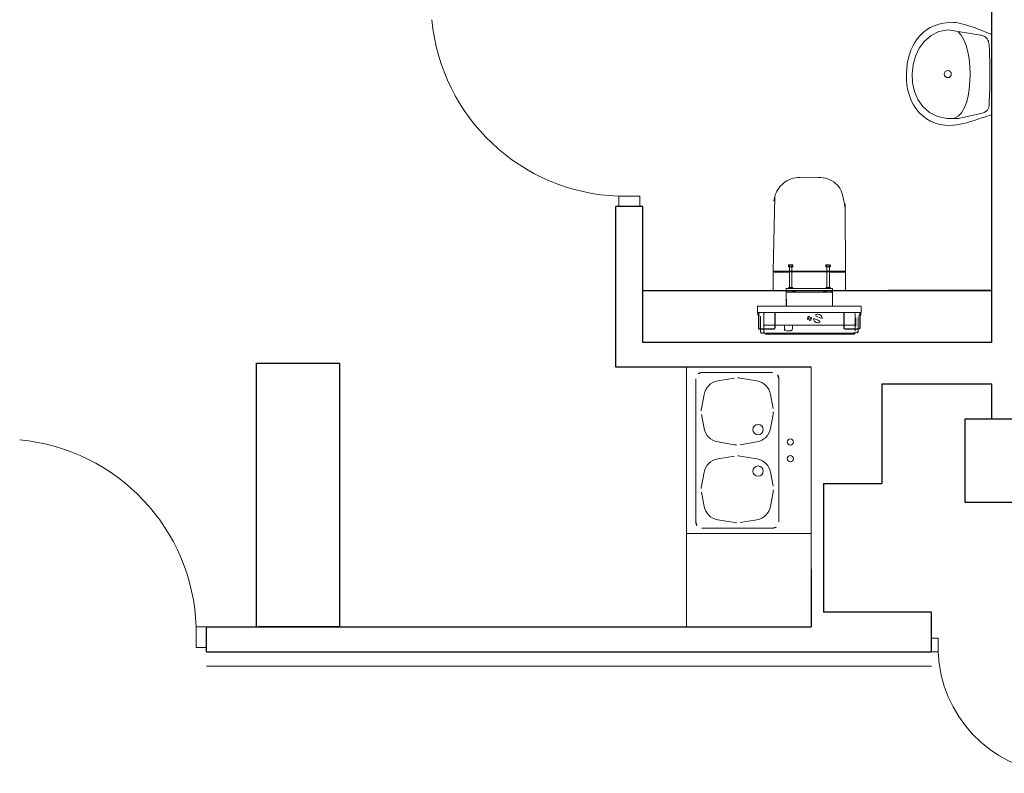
# Model space of a CAD drawing. Header units: millimetres. Extents: x 6612728327 to 6612744462, y 5733542327 to 5733552841.
# Tile 97 of 123: x 6612740153 to 6612740627, y 5733547004 to 5733547367. Entities that reach past the tile are written whole.
import ezdxf

# ---------------------------------------------------------------- set-up
doc = ezdxf.new("R2010")
doc.units = ezdxf.units.MM
doc.header["$MEASUREMENT"] = 0
for name, color, linetype in [('!!!!_SCIANY GRUBE', 7, 'Continuous'), ('A-ARM', 7, 'Continuous'), ('dwa_barierki', 7, 'Continuous'), ('dwa_DRZWI', 7, 'Continuous')]:
    doc.layers.add(name, color=color, linetype=linetype)

msp = doc.modelspace()

# ---------------------------------------------------------------- linework, layer by layer
at = {"layer": '!!!!_SCIANY GRUBE', "color": 7, "lineweight": 30}
for p, q in [((6612740620.516492, 5733547211.844686), (6612740620.516492, 5733547395.844687)), ((6612740439.516491, 5733547199.844686), (6612740439.516491, 5733547277.272304)), ((6612740452.516491, 5733547211.844686), (6612740452.516491, 5733547277.272304)), ((6612740452.516491, 5733547236.844686), (6612740620.516492, 5733547236.844686)), ((6612740620.516492, 5733547236.844686), (6612740570.516491, 5733547236.844686)), ((6612740620.516492, 5733547211.844686), (6612740452.516491, 5733547211.844686)), ((6612740533.516491, 5733547199.844686), (6612740439.516491, 5733547199.844686)), ((6612740567.516491, 5733547191.844686), (6612740567.516491, 5733547143.844686)), ((6612740567.516491, 5733547191.844686), (6612740620.516492, 5733547191.844686)), ((6612740620.516492, 5733547174.844686), (6612740620.516492, 5733547191.844686)), ((6612740641.516492, 5733547174.844686), (6612740607.516492, 5733547174.844686)), ((6612740607.516492, 5733547174.844686), (6612740607.516492, 5733547134.844686)), ((6612740539.516491, 5733547143.844686), (6612740539.516491, 5733547081.844686)), ((6612740539.516491, 5733547143.844686), (6612740567.516491, 5733547143.844686)), ((6612740607.516492, 5733547134.844686), (6612740641.516492, 5733547134.844686)), ((6612740533.516491, 5733547102.844686), (6612740533.516491, 5733547074.844685)), ((6612740591.516492, 5733547081.844686), (6612740539.516491, 5733547081.844686)), ((6612740591.516492, 5733547081.844686), (6612740539.516491, 5733547081.844686)), ((6612740591.516492, 5733547062.844686), (6612740591.516492, 5733547081.844686)), ((6612740242.516491, 5733547062.844686), (6612740242.516491, 5733547074.844685)), ((6612740242.516491, 5733547074.844685), (6612740267.516491, 5733547074.844685)), ((6612740242.516491, 5733547074.844685), (6612740267.516491, 5733547074.844685)), ((6612740267.516491, 5733547074.844685), (6612740398.847442, 5733547074.844685)), ((6612740398.847442, 5733547074.844685), (6612740533.516491, 5733547074.844685)), ((6612740242.516491, 5733547067.344686), (6612740242.516491, 5733547072.344686)), ((6612740242.516491, 5733547062.844686), (6612740398.847442, 5733547062.844686)), ((6612740398.847442, 5733547062.844686), (6612740591.516492, 5733547062.844686))]:
    msp.add_line(p, q, dxfattribs=at)
for points in [[(6612740452.516491, 5733547277.272304), (6612740439.516491, 5733547277.272304)], [(6612740266.516491, 5733547074.844685), (6612740266.516491, 5733547201.844686), (6612740306.516491, 5733547201.844686), (6612740306.516491, 5733547074.844685), (6612740267.516491, 5733547074.844685)]]:
    msp.add_lwpolyline(points, dxfattribs=at)
at = {"layer": 'A-ARM', "color": 7, "lineweight": 18}
for p, q in [((6612740590.901061, 5733547363.420627), (6612740592.87456, 5733547364.339016)), ((6612740592.87456, 5733547364.339016), (6612740595.015163, 5733547365.069396)), ((6612740595.015163, 5733547365.069396), (6612740597.325425, 5733547365.601839)), ((6612740597.325425, 5733547365.601839), (6612740599.807604, 5733547365.92732)), ((6612740599.807604, 5733547365.92732), (6612740600.833235, 5733547365.970638)), ((6612740600.833235, 5733547365.970638), (6612740601.908951, 5733547365.934992)), ((6612740601.908951, 5733547365.934992), (6612740603.031744, 5733547365.825345)), ((6612740603.031744, 5733547365.825345), (6612740604.198458, 5733547365.647112)), ((6612740604.198458, 5733547365.647112), (6612740605.406382, 5733547365.405707)), ((6612740605.406382, 5733547365.405707), (6612740606.652059, 5733547365.106546)), ((6612740606.652059, 5733547365.106546), (6612740607.93263, 5733547364.755044)), ((6612740607.93263, 5733547364.755044), (6612740609.244787, 5733547364.356915)), ((6612740609.244787, 5733547364.356915), (6612740610.585973, 5733547363.916671)), ((6612740610.585973, 5733547363.916671), (6612740611.952427, 5733547363.44063)), ((6612740584.634023, 5733547358.051673), (6612740585.96152, 5733547359.629148)), ((6612740585.96152, 5733547359.629148), (6612740587.446947, 5733547361.056217)), ((6612740587.446947, 5733547361.056217), (6612740589.092859, 5733547362.32295)), ((6612740588.108591, 5733547356.861647), (6612740591.262641, 5733547359.575151)), ((6612740589.092859, 5733547362.32295), (6612740590.901061, 5733547363.420627)), ((6612740591.262641, 5733547359.575151), (6612740595.060737, 5733547361.485631)), ((6612740595.060737, 5733547361.485631), (6612740599.492199, 5733547362.4335)), ((6612740599.492199, 5733547362.4335), (6612740615.118358, 5733547359.844231)), ((6612740605.826469, 5733547359.738946), (6612740604.322243, 5733547361.369667)), ((6612740607.108997, 5733547357.524493), (6612740605.826469, 5733547359.738946)), ((6612740611.952427, 5733547363.44063), (6612740613.341592, 5733547362.933456)), ((6612740613.341592, 5733547362.933456), (6612740614.74986, 5733547362.401313)), ((6612740614.74986, 5733547362.401313), (6612740616.174823, 5733547361.848715)), ((6612740615.118358, 5733547359.844231), (6612740615.168358, 5733547359.844231)), ((6612740615.118358, 5733547359.844231), (6612740615.55785, 5733547359.734133)), ((6612740615.55785, 5733547359.734133), (6612740615.975984, 5733547359.607941)), ((6612740615.975984, 5733547359.607941), (6612740616.372608, 5733547359.463099)), ((6612740616.174823, 5733547361.848715), (6612740617.61287, 5733547361.281828)), ((6612740616.372608, 5733547359.463099), (6612740616.746522, 5733547359.297198)), ((6612740616.746522, 5733547359.297198), (6612740617.097724, 5733547359.107234)), ((6612740617.097724, 5733547359.107234), (6612740617.425012, 5733547358.891098)), ((6612740617.425012, 5733547358.891098), (6612740617.728084, 5733547358.646084)), ((6612740617.61287, 5733547361.281828), (6612740620.516492, 5733547360.125795)), ((6612740620.516492, 5733547360.125795), (6612740620.516492, 5733547321.495526)), ((6612740581.576384, 5733547352.508396), (6612740582.443785, 5733547354.481745)), ((6612740582.443785, 5733547354.481745), (6612740583.462346, 5733547356.332512)), ((6612740583.462346, 5733547356.332512), (6612740584.634023, 5733547358.051673)), ((6612740585.609717, 5733547353.504246), (6612740588.108591, 5733547356.861647)), ((6612740608.167417, 5733547354.823923), (6612740607.108997, 5733547357.524493)), ((6612740609.000073, 5733547351.733946), (6612740608.167417, 5733547354.823923)), ((6612740617.728084, 5733547358.646084), (6612740618.005885, 5733547358.369784)), ((6612740618.005885, 5733547358.369784), (6612740618.258571, 5733547358.059193)), ((6612740618.258571, 5733547358.059193), (6612740618.484784, 5733547357.712502)), ((6612740618.484784, 5733547357.712502), (6612740618.684225, 5733547357.326557)), ((6612740618.684225, 5733547357.326557), (6612740618.85584, 5733547356.899248)), ((6612740618.85584, 5733547356.899248), (6612740618.99963, 5733547356.42757)), ((6612740618.99963, 5733547356.42757), (6612740619.114241, 5733547355.909414)), ((6612740619.114241, 5733547355.909414), (6612740619.199522, 5733547355.341927)), ((6612740619.199522, 5733547355.341927), (6612740619.25442, 5733547354.723)), ((6612740619.25442, 5733547354.723), (6612740619.347974, 5733547353.060543)), ((6612740580.284833, 5733547348.232003), (6612740580.857285, 5733547350.422091)), ((6612740580.857285, 5733547350.422091), (6612740581.576384, 5733547352.508396)), ((6612740582.620363, 5733547345.496989), (6612740583.776698, 5733547349.662982)), ((6612740583.776698, 5733547349.662982), (6612740585.609717, 5733547353.504246)), ((6612740609.604111, 5733547348.352179), (6612740609.000073, 5733547351.733946)), ((6612740619.347974, 5733547353.060543), (6612740619.425885, 5733547351.361236)), ((6612740619.425885, 5733547351.361236), (6612740619.489057, 5733547349.629893)), ((6612740619.489057, 5733547349.629893), (6612740619.537487, 5733547347.872229)), ((6612740579.569192, 5733547343.57884), (6612740579.856171, 5733547345.947912)), ((6612740579.856171, 5733547345.947912), (6612740580.284833, 5733547348.232003)), ((6612740582.151392, 5733547341.165999), (6612740582.620363, 5733547345.496989)), ((6612740609.977723, 5733547344.775634), (6612740609.604111, 5733547348.352179)), ((6612740610.118204, 5733547341.101925), (6612740609.977723, 5733547344.775634)), ((6612740619.537487, 5733547347.872229), (6612740619.572683, 5733547346.093205)), ((6612740619.572683, 5733547346.093205), (6612740619.594792, 5733547344.29824)), ((6612740579.421342, 5733547341.134714), (6612740579.569192, 5733547343.57884)), ((6612740579.44646, 5733547338.351118), (6612740579.421342, 5733547341.134714)), ((6612740582.381064, 5733547336.828993), (6612740582.151392, 5733547341.165999)), ((6612740596.97648, 5733547341.102076), (6612740597.02648, 5733547341.102076)), ((6612740598.019708, 5733547341.153365), (6612740598.069708, 5733547341.153365)), ((6612740610.024199, 5733547337.427615), (6612740610.118204, 5733547341.101925)), ((6612740619.602915, 5733547340.681987), (6612740619.590431, 5733547338.870777)), ((6612740619.594792, 5733547344.29824), (6612740619.604719, 5733547342.492745)), ((6612740619.604719, 5733547342.492745), (6612740619.602915, 5733547340.681987)), ((6612740579.69704, 5733547335.666943), (6612740579.44646, 5733547338.351118)), ((6612740580.167063, 5733547333.096475), (6612740579.69704, 5733547335.666943)), ((6612740583.319609, 5733547332.646003), (6612740582.381064, 5733547336.828993)), ((6612740609.692701, 5733547333.85092), (6612740610.024199, 5733547337.427615)), ((6612740619.535381, 5733547335.270166), (6612740619.49387, 5733547333.491144)), ((6612740619.56772, 5733547337.065283), (6612740619.535381, 5733547335.270166)), ((6612740619.590431, 5733547338.870777), (6612740619.56772, 5733547337.065283)), ((6612740580.850215, 5733547330.654454), (6612740580.167063, 5733547333.096475)), ((6612740581.74078, 5733547328.35442), (6612740580.850215, 5733547330.654454)), ((6612740584.978004, 5733547328.776313), (6612740583.319609, 5733547332.646003)), ((6612740608.30925, 5733547327.377974), (6612740609.121903, 5733547330.468551)), ((6612740609.121903, 5733547330.468551), (6612740609.692701, 5733547333.85092)), ((6612740619.444385, 5733547331.733028), (6612740619.387079, 5733547330.001535)), ((6612740619.49387, 5733547333.491144), (6612740619.444385, 5733547331.733028)), ((6612740582.832138, 5733547326.21126), (6612740581.74078, 5733547328.35442)), ((6612740584.118424, 5733547324.238963), (6612740582.832138, 5733547326.21126)), ((6612740587.367231, 5733547325.379506), (6612740584.978004, 5733547328.776313)), ((6612740607.252936, 5733547324.676048), (6612740608.30925, 5733547327.377974)), ((6612740619.175006, 5733547325.765), (6612740619.106118, 5733547325.364465)), ((6612740619.223135, 5733547326.189752), (6612740619.175006, 5733547325.765)), ((6612740619.252315, 5733547326.63932), (6612740619.223135, 5733547326.189752)), ((6612740619.323007, 5733547328.301777), (6612740619.252315, 5733547326.63932)), ((6612740619.387079, 5733547330.001535), (6612740619.323007, 5733547328.301777)), ((6612740585.593323, 5733547322.452271), (6612740584.118424, 5733547324.238963)), ((6612740587.251116, 5733547320.864867), (6612740585.593323, 5733547322.452271)), ((6612740589.085037, 5733547319.491494), (6612740587.251116, 5733547320.864867)), ((6612740590.498269, 5733547322.614711), (6612740587.367231, 5733547325.379506)), ((6612740594.381495, 5733547320.641963), (6612740590.498269, 5733547322.614711)), ((6612740602.598269, 5733547319.87744), (6612740604.399702, 5733547320.828619)), ((6612740604.399702, 5733547320.828619), (6612740605.950407, 5733547322.460693)), ((6612740615.911307, 5733547322.268924), (6612740604.448284, 5733547319.709586)), ((6612740605.950407, 5733547322.460693), (6612740607.252936, 5733547324.676048)), ((6612740616.389303, 5733547322.417376), (6612740615.911307, 5733547322.268924)), ((6612740616.821877, 5733547322.584027), (6612740616.389303, 5733547322.417376)), ((6612740617.211131, 5733547322.76948), (6612740616.821877, 5733547322.584027)), ((6612740617.559476, 5733547322.974034), (6612740617.211131, 5733547322.76948)), ((6612740617.868413, 5733547323.198593), (6612740617.559476, 5733547322.974034)), ((6612740618.14035, 5733547323.443307), (6612740617.868413, 5733547323.198593)), ((6612740619.310072, 5733547321.121313), (6612740618.12185, 5733547320.741835)), ((6612740618.377092, 5733547323.708776), (6612740618.14035, 5733547323.443307)), ((6612740618.581045, 5733547323.995303), (6612740618.377092, 5733547323.708776)), ((6612740618.753714, 5733547324.303639), (6612740618.581045, 5733547323.995303)), ((6612740618.897503, 5733547324.634235), (6612740618.753714, 5733547324.303639)), ((6612740619.014219, 5733547324.987844), (6612740618.897503, 5733547324.634235)), ((6612740619.106118, 5733547325.364465), (6612740619.014219, 5733547324.987844)), ((6612740620.516492, 5733547321.495526), (6612740619.310072, 5733547321.121313)), ((6612740620.516492, 5733547321.495526), (6612740620.566492, 5733547321.495526)), ((6612740591.089372, 5733547318.346441), (6612740589.085037, 5733547319.491494)), ((6612740593.257648, 5733547317.444446), (6612740591.089372, 5733547318.346441)), ((6612740595.584156, 5733547316.798896), (6612740593.257648, 5733547317.444446)), ((6612740599.02789, 5733547319.620243), (6612740594.381495, 5733547320.641963)), ((6612740598.062273, 5733547316.424831), (6612740595.584156, 5733547316.798896)), ((6612740600.686286, 5733547316.336242), (6612740598.062273, 5733547316.424831)), ((6612740604.448284, 5733547319.709586), (6612740599.02789, 5733547319.620243)), ((6612740603.449427, 5733547316.547714), (6612740600.686286, 5733547316.336242)), ((6612740602.598269, 5733547319.87744), (6612740602.64827, 5733547319.87744)), ((6612740604.375186, 5733547316.685488), (6612740603.449427, 5733547316.547714)), ((6612740605.319596, 5733547316.860562), (6612740604.375186, 5733547316.685488)), ((6612740604.448284, 5733547319.709586), (6612740604.498284, 5733547319.709586)), ((6612740606.282957, 5733547317.069479), (6612740605.319596, 5733547316.860562)), ((6612740607.26527, 5733547317.309529), (6612740606.282957, 5733547317.069479)), ((6612740608.266535, 5733547317.577255), (6612740607.26527, 5733547317.309529)), ((6612740609.286751, 5733547317.870099), (6612740608.266535, 5733547317.577255)), ((6612740610.325617, 5733547318.184602), (6612740609.286751, 5733547317.870099)), ((6612740611.383133, 5733547318.518056), (6612740610.325617, 5733547318.184602)), ((6612740612.459751, 5733547318.866851), (6612740611.383133, 5733547318.518056)), ((6612740613.554871, 5733547319.228732), (6612740612.459751, 5733547318.866851)), ((6612740614.66879, 5733547319.600088), (6612740613.554871, 5733547319.228732)), ((6612740615.801209, 5733547319.978214), (6612740614.66879, 5733547319.600088)), ((6612740616.952431, 5733547320.359648), (6612740615.801209, 5733547319.978214)), ((6612740618.12185, 5733547320.741835), (6612740616.952431, 5733547320.359648)), ((6612740515.536046, 5733547245.85635), (6612740515.536143, 5733547245.758591)), ((6612740515.686023, 5733547245.608473), (6612740520.336023, 5733547245.60864)), ((6612740520.436023, 5733547245.708244), (6612740520.435995, 5733547246.005717)), ((6612740520.435995, 5733547246.005717), (6612740520.515923, 5733547246.005651)), ((6612740520.515923, 5733547246.005651), (6612740520.516024, 5733547245.606386)), ((6612740520.516024, 5733547245.606386), (6612740522.916023, 5733547245.606386)), ((6612740522.916023, 5733547245.606386), (6612740522.916023, 5733547245.717651)), ((6612740523.046023, 5733547245.782092), (6612740532.716023, 5733547245.782092)), ((6612740523.16754, 5733547248.425362), (6612740523.16754, 5733547249.025362)), ((6612740524.264506, 5733547248.425362), (6612740524.264506, 5733547249.025362)), ((6612740542.386023, 5733547245.782092), (6612740532.716023, 5733547245.782092)), ((6612740540.819057, 5733547248.225361), (6612740542.612988, 5733547248.225361)), ((6612740541.167541, 5733547248.425362), (6612740541.167541, 5733547249.025362)), ((6612740542.264506, 5733547248.425362), (6612740542.264506, 5733547249.025362)), ((6612740542.516024, 5733547245.606386), (6612740542.516024, 5733547245.717651)), ((6612740544.916023, 5733547245.606386), (6612740542.516024, 5733547245.606386)), ((6612740544.916124, 5733547246.005651), (6612740544.916023, 5733547245.606386)), ((6612740544.996052, 5733547246.005717), (6612740544.916124, 5733547246.005651)), ((6612740544.996024, 5733547245.708244), (6612740544.996052, 5733547246.005717)), ((6612740549.746023, 5733547245.608473), (6612740545.096024, 5733547245.60864)), ((6612740549.896, 5733547245.85635), (6612740549.895904, 5733547245.758591)), ((6612740543.861024, 5733547236.844686), (6612740521.571023, 5733547236.844686)), ((6612740521.598706, 5733547235.93235), (6612740521.659791, 5733547235.912971)), ((6612740521.889829, 5733547235.94269), (6612740521.796023, 5733547235.912971)), ((6612740521.905311, 5733547236.800099), (6612740521.90712, 5733547235.966395)), ((6612740543.524927, 5733547235.966395), (6612740521.90712, 5733547235.966395)), ((6612740522.619057, 5733547237.825362), (6612740524.812988, 5733547237.825362)), ((6612740524.316024, 5733547238.225361), (6612740523.116023, 5733547238.225361)), ((6612740523.16754, 5733547238.025362), (6612740523.16754, 5733547237.825362)), ((6612740524.264506, 5733547238.025362), (6612740524.264506, 5733547237.825362)), ((6612740524.441023, 5733547236.250231), (6612740524.441023, 5733547236.450231)), ((6612740524.566023, 5733547236.575231), (6612740525.866024, 5733547236.575231)), ((6612740525.866024, 5733547236.125231), (6612740524.566023, 5733547236.125231)), ((6612740525.991023, 5733547236.450231), (6612740525.991023, 5733547236.250231)), ((6612740539.441023, 5733547236.250231), (6612740539.441023, 5733547236.450231)), ((6612740539.566023, 5733547236.575231), (6612740540.866024, 5733547236.575231)), ((6612740540.866024, 5733547236.125231), (6612740539.566023, 5733547236.125231)), ((6612740540.619058, 5733547237.825362), (6612740542.812988, 5733547237.825362)), ((6612740540.819057, 5733547238.225361), (6612740541.116023, 5733547238.225361)), ((6612740540.991023, 5733547236.450231), (6612740540.991023, 5733547236.250231)), ((6612740542.612988, 5733547238.225361), (6612740541.116023, 5733547238.225361)), ((6612740541.167541, 5733547238.025362), (6612740541.167541, 5733547237.825362)), ((6612740542.264506, 5733547238.025362), (6612740542.264506, 5733547237.825362)), ((6612740543.524927, 5733547235.966395), (6612740543.526735, 5733547236.800099)), ((6612740543.542217, 5733547235.94269), (6612740543.636024, 5733547235.912971)), ((6612740543.866053, 5733547235.94269), (6612740543.772028, 5733547235.912971)), ((6612740557.516024, 5733547226.225361), (6612740507.916023, 5733547226.225361)), ((6612740508.216023, 5733547225.925362), (6612740508.216023, 5733547226.225361)), ((6612740508.416022, 5733547226.225361), (6612740508.416022, 5733547225.925362)), ((6612740516.016024, 5733547226.225361), (6612740516.016024, 5733547218.625362)), ((6612740516.216022, 5733547226.225361), (6612740516.216022, 5733547218.625362)), ((6612740543.798222, 5733547229.225362), (6612740521.633824, 5733547229.225362)), ((6612740549.216024, 5733547218.625362), (6612740549.216024, 5733547226.225361)), ((6612740549.416023, 5733547218.625362), (6612740549.416023, 5733547226.225361)), ((6612740557.016024, 5733547226.225361), (6612740557.216023, 5733547226.225361)), ((6612740557.016024, 5733547225.925362), (6612740557.016024, 5733547226.225361)), ((6612740557.216023, 5733547226.225361), (6612740557.216023, 5733547225.925362)), ((6612740508.216023, 5733547225.025361), (6612740508.216023, 5733547225.925362)), ((6612740508.416022, 5733547218.625362), (6612740508.416022, 5733547225.925362)), ((6612740508.616023, 5733547225.025361), (6612740508.416022, 5733547225.025361)), ((6612740509.216023, 5733547224.21291), (6612740509.216023, 5733547218.425362)), ((6612740510.716023, 5733547225.425484), (6612740510.716023, 5733547218.425362)), ((6612740554.716023, 5733547225.425484), (6612740554.716023, 5733547223.975361)), ((6612740554.716023, 5733547223.97536), (6612740554.716023, 5733547219.075362)), ((6612740554.816023, 5733547223.625361), (6612740554.716023, 5733547223.625361)), ((6612740555.016024, 5733547221.525362), (6612740555.016024, 5733547223.425362)), ((6612740555.016024, 5733547221.525362), (6612740555.016024, 5733547219.625361)), ((6612740556.216023, 5733547218.425362), (6612740556.216023, 5733547224.21291)), ((6612740557.016024, 5733547225.025361), (6612740556.816023, 5733547225.025361)), ((6612740557.016024, 5733547225.925362), (6612740557.016024, 5733547218.625362)), ((6612740557.216023, 5733547225.925362), (6612740557.216023, 5733547225.025361)), ((6612740508.616023, 5733547218.425362), (6612740515.816023, 5733547218.425362)), ((6612740509.216023, 5733547218.225362), (6612740515.816023, 5733547218.225362)), ((6612740510.716023, 5733547218.225362), (6612740510.716023, 5733547217.225208)), ((6612740510.816023, 5733547216.325361), (6612740510.816023, 5733547216.789315)), ((6612740511.515901, 5733547220.13184), (6612740516.016024, 5733547220.13184)), ((6612740516.216022, 5733547220.13184), (6612740549.216024, 5733547220.13184)), ((6612740520.722691, 5733547218.225362), (6612740520.722691, 5733547220.13184)), ((6612740523.630973, 5733547217.325361), (6612740521.651073, 5733547217.325361)), ((6612740524.559356, 5733547220.13184), (6612740524.559356, 5733547218.225362)), ((6612740549.416023, 5733547220.13184), (6612740553.916145, 5733547220.13184)), ((6612740549.616024, 5733547218.425362), (6612740556.816023, 5733547218.425362)), ((6612740549.616024, 5733547218.225362), (6612740556.216023, 5733547218.225362)), ((6612740554.616022, 5733547216.789315), (6612740554.616022, 5733547216.325361)), ((6612740554.716023, 5733547219.425362), (6612740554.816023, 5733547219.425362)), ((6612740554.716023, 5733547219.075362), (6612740554.716023, 5733547218.425362)), ((6612740554.716023, 5733547218.225362), (6612740554.716023, 5733547217.225208)), ((6612740511.231687, 5733547216.350395), (6612740510.866023, 5733547216.350395)), ((6612740510.866023, 5733547216.243578), (6612740510.866023, 5733547216.350395)), ((6612740553.716176, 5733547216.225361), (6612740511.71587, 5733547216.225361)), ((6612740554.566024, 5733547216.350395), (6612740554.200359, 5733547216.350395)), ((6612740554.566024, 5733547216.243578), (6612740554.566024, 5733547216.350395)), ((6612740473.516491, 5733547199.844686), (6612740473.516491, 5733547119.844687)), ((6612740533.516491, 5733547199.844686), (6612740473.516491, 5733547199.844686)), ((6612740533.516491, 5733547199.844686), (6612740533.516491, 5733547115.844686)), ((6612740533.516491, 5733547119.844687), (6612740533.516491, 5733547199.844686)), ((6612740478.016492, 5733547125.344687), (6612740478.016492, 5733547194.344686)), ((6612740515.016491, 5733547197.344686), (6612740481.016491, 5733547197.344686)), ((6612740496.7013, 5733547194.625487), (6612740488.565864, 5733547193.269581)), ((6612740507.467118, 5733547193.269581), (6612740499.331683, 5733547194.625487)), ((6612740518.016492, 5733547125.344687), (6612740518.016492, 5733547194.344686)), ((6612740482.010096, 5733547186.809513), (6612740480.776689, 5733547180.025769)), ((6612740515.256294, 5733547180.025769), (6612740514.022886, 5733547186.809513)), ((6612740480.776689, 5733547177.163603), (6612740482.010096, 5733547170.379858)), ((6612740514.022886, 5733547170.379858), (6612740515.256294, 5733547177.163602)), ((6612740488.565864, 5733547163.91979), (6612740496.7013, 5733547162.563885)), ((6612740499.331683, 5733547162.563885), (6612740507.467118, 5733547163.91979)), ((6612740506.079701, 5733547163.688555), (6612740506.079776, 5733547163.688566)), ((6612740488.565864, 5733547155.769581), (6612740496.7013, 5733547157.125486)), ((6612740499.331683, 5733547157.125486), (6612740507.467118, 5733547155.769581)), ((6612740480.776689, 5733547142.525768), (6612740482.010096, 5733547149.309513)), ((6612740514.022886, 5733547149.309513), (6612740515.256294, 5733547142.525769)), ((6612740482.010096, 5733547132.879858), (6612740480.776689, 5733547139.663602)), ((6612740515.256294, 5733547139.663602), (6612740514.022886, 5733547132.879858)), ((6612740515.016491, 5733547122.344686), (6612740481.016491, 5733547122.344686)), ((6612740496.7013, 5733547125.063884), (6612740488.565864, 5733547126.41979)), ((6612740507.467118, 5733547126.41979), (6612740499.331683, 5733547125.063884)), ((6612740473.516491, 5733547119.844687), (6612740533.516491, 5733547119.844687)), ((6612740473.516491, 5733547119.844687), (6612740473.516491, 5733547074.844685)), ((6612740533.516491, 5733547102.844686), (6612740533.516491, 5733547115.844686))]:
    msp.add_line(p, q, dxfattribs=at)
for points in [[(6612740532.716023, 5733547291.335742), (6612740528.292721, 5733547291.279949, 0.173844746), (6612740520.095171, 5733547288.432497, 0.1538949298), (6612740516.016539, 5733547281.992617, 0.0687046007), (6612740515.489964, 5733547276.503342), (6612740515.212446, 5733547246.166674, 0.4144596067), (6612740515.370121, 5733547246.007133), (6612740515.322581, 5733547236.844686), (6612740532.716023, 5733547236.844686), (6612740550.109466, 5733547236.844686), (6612740550.061925, 5733547246.007133, 0.4144596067), (6612740550.2196, 5733547246.166674), (6612740549.942082, 5733547276.503342, 0.0687046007), (6612740549.415508, 5733547281.992617, 0.1538949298), (6612740545.336876, 5733547288.432497, 0.173844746), (6612740537.139325, 5733547291.279949)], [(6612740541.116023, 5733547238.225361), (6612740541.116023, 5733547248.225361), (6612740540.819057, 5733547248.225361), (6612740540.619058, 5733547248.425362), (6612740540.619058, 5733547249.025362), (6612740540.819057, 5733547249.225362), (6612740542.612988, 5733547249.225362), (6612740542.812988, 5733547249.025362), (6612740542.812988, 5733547248.425362), (6612740542.612988, 5733547248.225361), (6612740542.316023, 5733547248.225361), (6612740542.316023, 5733547238.225361), (6612740542.612988, 5733547238.225361), (6612740542.812988, 5733547238.025362), (6612740542.812988, 5733547237.825362), (6612740543.361023, 5733547237.825362), (6612740543.861024, 5733547237.825362), (6612740543.861024, 5733547236.844686, -0.2807776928), (6612740543.887884, 5733547236.800099), (6612740543.883519, 5733547235.966396, -0.3256929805), (6612740543.866054, 5733547235.94269), (6612740543.833341, 5733547235.93235), (6612740543.832483, 5733547235.768631), (6612740543.864806, 5733547235.758465), (6612740543.8775, 5733547235.749353), (6612740543.882304, 5733547235.734485), (6612740543.881948, 5733547235.666394), (6612740543.877076, 5733547235.651697), (6612740543.864483, 5733547235.642687), (6612740543.83177, 5733547235.632349), (6612740543.830913, 5733547235.46863), (6612740543.863235, 5733547235.458464), (6612740543.875929, 5733547235.449351), (6612740543.880734, 5733547235.434484), (6612740543.880378, 5733547235.366393), (6612740543.875504, 5733547235.351696), (6612740543.862911, 5733547235.342686), (6612740543.830199, 5733547235.332348), (6612740543.829341, 5733547235.16863), (6612740543.861665, 5733547235.158462), (6612740543.874358, 5733547235.14935), (6612740543.879163, 5733547235.134482), (6612740543.878806, 5733547235.066391), (6612740543.873935, 5733547235.051694), (6612740543.861341, 5733547235.042685), (6612740543.828628, 5733547235.032347), (6612740543.827771, 5733547234.868628), (6612740543.860094, 5733547234.85846), (6612740543.872787, 5733547234.849348), (6612740543.877592, 5733547234.834481), (6612740543.877236, 5733547234.76639), (6612740543.872364, 5733547234.751693), (6612740543.859769, 5733547234.742683), (6612740543.827058, 5733547234.732346), (6612740543.8262, 5733547234.568626), (6612740543.858524, 5733547234.558459), (6612740543.871217, 5733547234.549347), (6612740543.876021, 5733547234.534479), (6612740543.875665, 5733547234.46639), (6612740543.870792, 5733547234.451692), (6612740543.858198, 5733547234.442682), (6612740543.825486, 5733547234.432345), (6612740543.824629, 5733547234.268626), (6612740543.856953, 5733547234.258458), (6612740543.869646, 5733547234.249346), (6612740543.874451, 5733547234.234478), (6612740543.874094, 5733547234.166388), (6612740543.869222, 5733547234.15169), (6612740543.856627, 5733547234.14268), (6612740543.823915, 5733547234.132343), (6612740543.823058, 5733547233.968625), (6612740543.855383, 5733547233.958456), (6612740543.868074, 5733547233.949345), (6612740543.872879, 5733547233.934477), (6612740543.872524, 5733547233.866387), (6612740543.867651, 5733547233.851688), (6612740543.855057, 5733547233.842679), (6612740543.822344, 5733547233.832342), (6612740543.821487, 5733547233.668624), (6612740543.853811, 5733547233.658454), (6612740543.866505, 5733547233.649343), (6612740543.871309, 5733547233.634476), (6612740543.870953, 5733547233.566385), (6612740543.86608, 5733547233.551687), (6612740543.853486, 5733547233.542678), (6612740543.820774, 5733547233.532342), (6612740543.819916, 5733547233.368623), (6612740543.852242, 5733547233.358453), (6612740543.864933, 5733547233.349341), (6612740543.869739, 5733547233.334476), (6612740543.869382, 5733547233.266384), (6612740543.864509, 5733547233.251686), (6612740543.851914, 5733547233.242677), (6612740543.819202, 5733547233.232341), (6612740543.818346, 5733547233.068623), (6612740543.850671, 5733547233.058452), (6612740543.863363, 5733547233.04934), (6612740543.868167, 5733547233.034473), (6612740543.867811, 5733547232.966383), (6612740543.862938, 5733547232.951685), (6612740543.850344, 5733547232.942677), (6612740543.817632, 5733547232.932341), (6612740543.816774, 5733547232.768621), (6612740543.8491, 5733547232.758451), (6612740543.861792, 5733547232.749339), (6612740543.866597, 5733547232.734472), (6612740543.866241, 5733547232.666382), (6612740543.861367, 5733547232.651684), (6612740543.848772, 5733547232.642674), (6612740543.816061, 5733547232.632339), (6612740543.815204, 5733547232.46862), (6612740543.84753, 5733547232.45845), (6612740543.860222, 5733547232.449338), (6612740543.865026, 5733547232.434471), (6612740543.864669, 5733547232.366381), (6612740543.859797, 5733547232.351682), (6612740543.847201, 5733547232.342673), (6612740543.81449, 5733547232.332338), (6612740543.813633, 5733547232.168619), (6612740543.845959, 5733547232.158448), (6612740543.858651, 5733547232.149338), (6612740543.863455, 5733547232.134471), (6612740543.863099, 5733547232.06638), (6612740543.858225, 5733547232.051681), (6612740543.845631, 5733547232.042672), (6612740543.81292, 5733547232.032337), (6612740543.812062, 5733547231.868619), (6612740543.844389, 5733547231.858447), (6612740543.85708, 5733547231.849336), (6612740543.861884, 5733547231.834469), (6612740543.861527, 5733547231.766378), (6612740543.856655, 5733547231.75168), (6612740543.844059, 5733547231.742672), (6612740543.811349, 5733547231.732337), (6612740543.810492, 5733547231.568619), (6612740543.842818, 5733547231.558447), (6612740543.85551, 5733547231.549335), (6612740543.860313, 5733547231.534468), (6612740543.859957, 5733547231.466378), (6612740543.855083, 5733547231.451679), (6612740543.842488, 5733547231.44267), (6612740543.809778, 5733547231.432335), (6612740543.808921, 5733547231.268618), (6612740543.841247, 5733547231.258446), (6612740543.853938, 5733547231.249334), (6612740543.858743, 5733547231.234468), (6612740543.858386, 5733547231.166377), (6612740543.853513, 5733547231.151678), (6612740543.840918, 5733547231.142669), (6612740543.808207, 5733547231.132335), (6612740543.80735, 5733547230.968616), (6612740543.839676, 5733547230.958444), (6612740543.852368, 5733547230.949333), (6612740543.857172, 5733547230.934466), (6612740543.856815, 5733547230.866375), (6612740543.851941, 5733547230.851677), (6612740543.839346, 5733547230.842669), (6612740543.806637, 5733547230.832335), (6612740543.805779, 5733547230.668616), (6612740543.838106, 5733547230.658443), (6612740543.850797, 5733547230.649331), (6612740543.8556, 5733547230.634465), (6612740543.855245, 5733547230.566375), (6612740543.850371, 5733547230.551676), (6612740543.837775, 5733547230.542667), (6612740543.805065, 5733547230.532334), (6612740543.804209, 5733547230.368615), (6612740543.836535, 5733547230.358442), (6612740543.849226, 5733547230.349331), (6612740543.854031, 5733547230.334464), (6612740543.853674, 5733547230.266375), (6612740543.848801, 5733547230.251676), (6612740543.836205, 5733547230.242666), (6612740543.803494, 5733547230.232332), (6612740543.802637, 5733547230.068615), (6612740543.834965, 5733547230.058441), (6612740543.847655, 5733547230.04933), (6612740543.852459, 5733547230.034463), (6612740543.852102, 5733547229.966373), (6612740543.847229, 5733547229.951674), (6612740543.834634, 5733547229.942665), (6612740543.801924, 5733547229.932332), (6612740543.801066, 5733547229.768614), (6612740543.833393, 5733547229.75844), (6612740543.846085, 5733547229.749329), (6612740543.850888, 5733547229.734463), (6612740543.850533, 5733547229.666371), (6612740543.845659, 5733547229.651672), (6612740543.833063, 5733547229.642664), (6612740543.800353, 5733547229.632332), (6612740543.799496, 5733547229.468613), (6612740543.831823, 5733547229.458439), (6612740543.844514, 5733547229.449327), (6612740543.849318, 5733547229.434462), (6612740543.848961, 5733547229.366371), (6612740543.844088, 5733547229.351672), (6612740543.831491, 5733547229.342664), (6612740543.798781, 5733547229.332331), (6612740543.798223, 5733547229.225362), (6612740557.716022, 5733547229.225362), (6612740557.716022, 5733547226.225361), (6612740557.516024, 5733547226.225361), (6612740557.516024, 5733547225.025361), (6612740557.216023, 5733547225.025361), (6612740557.216023, 5733547218.625362, -0.4142130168), (6612740556.816023, 5733547218.225362), (6612740556.216023, 5733547218.225362), (6612740556.216023, 5733547217.025362, -0.4142135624), (6612740555.416023, 5733547216.225361), (6612740554.716023, 5733547216.225361, -0.3405893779), (6612740554.619326, 5733547216.299872), (6612740554.566024, 5733547216.243578), (6612740554.566024, 5733547216.11037), (6612740554.425135, 5733547216.003592), (6612740554.272661, 5733547215.914132), (6612740554.110722, 5733547215.843232), (6612740553.941566, 5733547215.791876), (6612740553.767542, 5733547215.760776), (6612740553.591068, 5733547215.750361), (6612740511.840978, 5733547215.750361, -0.1787430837), (6612740510.866023, 5733547216.11037), (6612740510.866023, 5733547216.243578), (6612740510.81272, 5733547216.299872, -0.3405873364), (6612740510.716023, 5733547216.225361), (6612740510.016024, 5733547216.225361), (6612740509.808968, 5733547216.252621), (6612740509.616023, 5733547216.332541), (6612740509.450337, 5733547216.459676), (6612740509.323202, 5733547216.625361), (6612740509.243282, 5733547216.818307), (6612740509.216023, 5733547217.025361), (6612740509.216023, 5733547218.225362), (6612740508.616023, 5733547218.225362), (6612740508.512496, 5733547218.238991), (6612740508.416022, 5733547218.278951), (6612740508.33318, 5733547218.342518), (6612740508.269613, 5733547218.425362), (6612740508.229653, 5733547218.521834), (6612740508.216023, 5733547218.625362), (6612740508.216023, 5733547225.025361), (6612740507.916023, 5733547225.025361), (6612740507.916023, 5733547226.225361), (6612740507.716022, 5733547226.225361), (6612740507.716022, 5733547229.225362), (6612740521.633824, 5733547229.225362), (6612740521.633265, 5733547229.332331), (6612740521.600555, 5733547229.342664), (6612740521.587959, 5733547229.351672), (6612740521.583086, 5733547229.366371), (6612740521.582728, 5733547229.434462), (6612740521.587532, 5733547229.449327), (6612740521.600224, 5733547229.458439), (6612740521.632551, 5733547229.468613), (6612740521.631694, 5733547229.632332), (6612740521.598984, 5733547229.642664), (6612740521.586388, 5733547229.651672), (6612740521.581514, 5733547229.666371), (6612740521.581158, 5733547229.734463), (6612740521.585962, 5733547229.749329), (6612740521.598653, 5733547229.75844), (6612740521.63098, 5733547229.768614), (6612740521.630123, 5733547229.932332), (6612740521.597413, 5733547229.942665), (6612740521.584817, 5733547229.951674), (6612740521.579943, 5733547229.966373), (6612740521.579588, 5733547230.034463), (6612740521.584392, 5733547230.04933), (6612740521.597082, 5733547230.058441), (6612740521.62941, 5733547230.068615), (6612740521.628551, 5733547230.232332), (6612740521.595841, 5733547230.242666), (6612740521.583246, 5733547230.251676), (6612740521.578373, 5733547230.266375), (6612740521.578016, 5733547230.334464), (6612740521.58282, 5733547230.349331), (6612740521.595511, 5733547230.358442), (6612740521.627838, 5733547230.368615), (6612740521.626982, 5733547230.532334), (6612740521.594271, 5733547230.542667), (6612740521.581676, 5733547230.551676), (6612740521.576802, 5733547230.566375), (6612740521.576446, 5733547230.634465), (6612740521.58125, 5733547230.649331), (6612740521.593941, 5733547230.658443), (6612740521.626267, 5733547230.668616), (6612740521.62541, 5733547230.832335), (6612740521.592701, 5733547230.842669), (6612740521.580105, 5733547230.851677), (6612740521.575231, 5733547230.866375), (6612740521.574875, 5733547230.934466), (6612740521.579679, 5733547230.949333), (6612740521.592371, 5733547230.958444), (6612740521.624696, 5733547230.968616), (6612740521.623839, 5733547231.132335), (6612740521.591129, 5733547231.142669), (6612740521.578533, 5733547231.151678), (6612740521.573661, 5733547231.166377), (6612740521.573304, 5733547231.234468), (6612740521.578109, 5733547231.249334), (6612740521.590799, 5733547231.258446), (6612740521.623126, 5733547231.268618), (6612740521.622269, 5733547231.432335), (6612740521.589559, 5733547231.44267), (6612740521.576963, 5733547231.451679), (6612740521.57209, 5733547231.466378), (6612740521.571733, 5733547231.534468), (6612740521.576537, 5733547231.549335), (6612740521.589229, 5733547231.558447), (6612740521.621554, 5733547231.568619), (6612740521.620698, 5733547231.732337), (6612740521.587987, 5733547231.742672), (6612740521.575392, 5733547231.75168), (6612740521.570518, 5733547231.766378), (6612740521.570163, 5733547231.834469), (6612740521.574966, 5733547231.849336), (6612740521.587658, 5733547231.858447), (6612740521.619984, 5733547231.868619), (6612740521.619126, 5733547232.032337), (6612740521.586416, 5733547232.042672), (6612740521.573821, 5733547232.051681), (6612740521.568948, 5733547232.06638), (6612740521.568591, 5733547232.134471), (6612740521.573396, 5733547232.149338), (6612740521.586087, 5733547232.158448), (6612740521.618413, 5733547232.168619), (6612740521.617557, 5733547232.332338), (6612740521.584845, 5733547232.342673), (6612740521.57225, 5733547232.351682), (6612740521.567378, 5733547232.366381), (6612740521.567021, 5733547232.434471), (6612740521.571825, 5733547232.449338), (6612740521.584517, 5733547232.45845), (6612740521.616842, 5733547232.46862), (6612740521.615986, 5733547232.632339), (6612740521.583275, 5733547232.642674), (6612740521.57068, 5733547232.651684), (6612740521.565805, 5733547232.666382), (6612740521.56545, 5733547232.734472), (6612740521.570254, 5733547232.749339), (6612740521.582946, 5733547232.758451), (6612740521.615273, 5733547232.768621), (6612740521.614414, 5733547232.932341), (6612740521.581703, 5733547232.942677), (6612740521.569108, 5733547232.951685), (6612740521.564236, 5733547232.966383), (6612740521.563879, 5733547233.034473), (6612740521.568684, 5733547233.04934), (6612740521.581375, 5733547233.058452), (6612740521.613701, 5733547233.068623), (6612740521.612844, 5733547233.232341), (6612740521.580132, 5733547233.242677), (6612740521.567537, 5733547233.251686), (6612740521.562665, 5733547233.266384), (6612740521.562308, 5733547233.334476), (6612740521.567112, 5733547233.349341), (6612740521.579805, 5733547233.358453), (6612740521.612129, 5733547233.368623), (6612740521.611273, 5733547233.532342), (6612740521.578561, 5733547233.542678), (6612740521.565967, 5733547233.551687), (6612740521.561093, 5733547233.566385), (6612740521.560738, 5733547233.634476), (6612740521.565542, 5733547233.649343), (6612740521.578234, 5733547233.658454), (6612740521.610559, 5733547233.668624), (6612740521.609702, 5733547233.832342), (6612740521.57699, 5733547233.842679), (6612740521.564396, 5733547233.851688), (6612740521.559523, 5733547233.866387), (6612740521.559166, 5733547233.934477), (6612740521.563971, 5733547233.949345), (6612740521.576664, 5733547233.958456), (6612740521.608989, 5733547233.968625), (6612740521.60813, 5733547234.132343), (6612740521.575418, 5733547234.14268), (6612740521.562824, 5733547234.15169), (6612740521.557953, 5733547234.166388), (6612740521.557595, 5733547234.234478), (6612740521.5624, 5733547234.249346), (6612740521.575093, 5733547234.258458), (6612740521.607417, 5733547234.268626), (6612740521.606561, 5733547234.432345), (6612740521.573848, 5733547234.442682), (6612740521.561254, 5733547234.451692), (6612740521.556381, 5733547234.46639), (6612740521.556025, 5733547234.534479), (6612740521.560829, 5733547234.549347), (6612740521.573523, 5733547234.558459), (6612740521.605847, 5733547234.568626), (6612740521.604989, 5733547234.732346), (6612740521.572277, 5733547234.742683), (6612740521.559683, 5733547234.751693), (6612740521.554811, 5733547234.76639), (6612740521.554455, 5733547234.834481), (6612740521.559258, 5733547234.849348), (6612740521.571953, 5733547234.85846), (6612740521.604276, 5733547234.868628), (6612740521.603418, 5733547235.032347), (6612740521.570706, 5733547235.042685), (6612740521.558112, 5733547235.051694), (6612740521.55324, 5733547235.066391), (6612740521.552883, 5733547235.134482), (6612740521.557689, 5733547235.14935), (6612740521.570381, 5733547235.158462), (6612740521.602705, 5733547235.16863), (6612740521.601848, 5733547235.332348), (6612740521.569136, 5733547235.342686), (6612740521.556541, 5733547235.351696), (6612740521.551668, 5733547235.366393), (6612740521.551312, 5733547235.434484), (6612740521.556117, 5733547235.449351), (6612740521.568811, 5733547235.458464), (6612740521.601134, 5733547235.46863), (6612740521.600277, 5733547235.632349), (6612740521.567564, 5733547235.642687), (6612740521.554971, 5733547235.651697), (6612740521.550098, 5733547235.666394), (6612740521.549743, 5733547235.734485), (6612740521.554547, 5733547235.749353), (6612740521.56724, 5733547235.758465), (6612740521.599564, 5733547235.768631), (6612740521.598706, 5733547235.93235), (6612740521.565993, 5733547235.94269, -0.3256929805), (6612740521.548527, 5733547235.966396), (6612740521.544162, 5733547236.800099, -0.2807776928), (6612740521.571023, 5733547236.844686), (6612740521.571023, 5733547237.825362), (6612740522.071023, 5733547237.825362), (6612740522.619057, 5733547237.825362), (6612740522.619057, 5733547238.025362), (6612740522.819057, 5733547238.225361), (6612740523.116023, 5733547238.225361), (6612740523.116023, 5733547248.225361), (6612740522.819057, 5733547248.225361), (6612740522.619057, 5733547248.425362), (6612740522.619057, 5733547249.025362), (6612740522.819057, 5733547249.225362), (6612740524.612989, 5733547249.225362), (6612740524.812988, 5733547249.025362), (6612740524.812988, 5733547248.425362), (6612740524.612989, 5733547248.225361), (6612740524.316024, 5733547248.225361), (6612740524.316024, 5733547238.225361), (6612740524.612989, 5733547238.225361), (6612740524.812988, 5733547238.025362), (6612740524.812988, 5733547237.825362), (6612740540.619058, 5733547237.825362), (6612740540.619058, 5733547238.025362), (6612740540.819057, 5733547238.225361)]]:
    msp.add_lwpolyline(points, format="xyb", close=True, dxfattribs=at)
for points in [[(6612740550.2196, 5733547246.166674), (6612740550.188511, 5733547246.206905), (6612740515.243536, 5733547246.206905), (6612740515.212446, 5733547246.166674)], [(6612740522.619058, 5733547249.025362), (6612740522.676823, 5733547249.078347), (6612740522.73605, 5733547249.121627), (6612740522.797066, 5733547249.153028), (6612740522.860256, 5733547249.170009), (6612740522.924091, 5733547249.170315), (6612740522.987009, 5733547249.153988), (6612740523.049037, 5733547249.122574), (6612740523.109241, 5733547249.078799), (6612740523.16754, 5733547249.025362)], [(6612740522.619058, 5733547248.425362), (6612740522.676823, 5733547248.372375), (6612740522.73605, 5733547248.329097), (6612740522.797066, 5733547248.297696), (6612740522.860256, 5733547248.280714), (6612740522.924091, 5733547248.280409), (6612740522.987009, 5733547248.296736), (6612740523.049037, 5733547248.328149), (6612740523.109241, 5733547248.371924), (6612740523.16754, 5733547248.425362)], [(6612740524.316024, 5733547248.225361), (6612740523.116023, 5733547248.225361)], [(6612740523.16754, 5733547249.025362), (6612740523.283071, 5733547249.078347), (6612740523.401524, 5733547249.121627), (6612740523.523556, 5733547249.153028), (6612740523.649939, 5733547249.170009), (6612740523.777607, 5733547249.170315), (6612740523.903444, 5733547249.153988), (6612740524.027499, 5733547249.122574), (6612740524.147909, 5733547249.078799), (6612740524.264505, 5733547249.025362)], [(6612740523.16754, 5733547248.425362), (6612740523.283071, 5733547248.372375), (6612740523.401524, 5733547248.329097), (6612740523.523556, 5733547248.297696), (6612740523.649939, 5733547248.280714), (6612740523.777607, 5733547248.280409), (6612740523.903444, 5733547248.296736), (6612740524.027499, 5733547248.328149), (6612740524.147909, 5733547248.371924), (6612740524.264505, 5733547248.425362)], [(6612740524.264505, 5733547249.025362), (6612740524.322271, 5733547249.078347), (6612740524.381497, 5733547249.121627), (6612740524.442514, 5733547249.153028), (6612740524.505704, 5733547249.170009), (6612740524.569539, 5733547249.170315), (6612740524.632458, 5733547249.153988), (6612740524.694485, 5733547249.122574), (6612740524.75469, 5733547249.078799), (6612740524.812988, 5733547249.025362)], [(6612740524.264505, 5733547248.425362), (6612740524.322271, 5733547248.372375), (6612740524.381497, 5733547248.329097), (6612740524.442514, 5733547248.297696), (6612740524.505704, 5733547248.280714), (6612740524.569539, 5733547248.280409), (6612740524.632458, 5733547248.296736), (6612740524.694485, 5733547248.328149), (6612740524.75469, 5733547248.371924), (6612740524.812988, 5733547248.425362)], [(6612740540.619058, 5733547249.025362), (6612740540.676823, 5733547249.078347), (6612740540.736049, 5733547249.121627), (6612740540.797066, 5733547249.153028), (6612740540.860257, 5733547249.170009), (6612740540.92409, 5733547249.170315), (6612740540.98701, 5733547249.153988), (6612740541.049037, 5733547249.122574), (6612740541.109242, 5733547249.078799), (6612740541.167541, 5733547249.025362)], [(6612740540.619058, 5733547248.425362), (6612740540.676823, 5733547248.372375), (6612740540.736049, 5733547248.329097), (6612740540.797066, 5733547248.297696), (6612740540.860257, 5733547248.280714), (6612740540.92409, 5733547248.280409), (6612740540.98701, 5733547248.296736), (6612740541.049037, 5733547248.328149), (6612740541.109242, 5733547248.371924), (6612740541.167541, 5733547248.425362)], [(6612740541.167541, 5733547249.025362), (6612740541.28307, 5733547249.078347), (6612740541.401524, 5733547249.121627), (6612740541.523556, 5733547249.153028), (6612740541.649939, 5733547249.170009), (6612740541.777607, 5733547249.170315), (6612740541.903444, 5733547249.153988), (6612740542.027499, 5733547249.122574), (6612740542.147909, 5733547249.078799), (6612740542.264506, 5733547249.025362)], [(6612740541.167541, 5733547248.425362), (6612740541.28307, 5733547248.372375), (6612740541.401524, 5733547248.329097), (6612740541.523556, 5733547248.297696), (6612740541.649939, 5733547248.280714), (6612740541.777607, 5733547248.280409), (6612740541.903444, 5733547248.296736), (6612740542.027499, 5733547248.328149), (6612740542.147909, 5733547248.371924), (6612740542.264506, 5733547248.425362)], [(6612740542.264506, 5733547249.025362), (6612740542.322271, 5733547249.078347), (6612740542.381497, 5733547249.121627), (6612740542.442513, 5733547249.153028), (6612740542.505705, 5733547249.170009), (6612740542.569539, 5733547249.170315), (6612740542.632458, 5733547249.153988), (6612740542.694486, 5733547249.122574), (6612740542.754691, 5733547249.078799), (6612740542.812988, 5733547249.025362)], [(6612740542.264506, 5733547248.425362), (6612740542.322271, 5733547248.372375), (6612740542.381497, 5733547248.329097), (6612740542.442513, 5733547248.297696), (6612740542.505705, 5733547248.280714), (6612740542.569539, 5733547248.280409), (6612740542.632458, 5733547248.296736), (6612740542.694486, 5733547248.328149), (6612740542.754691, 5733547248.371924), (6612740542.812988, 5733547248.425362)], [(6612740522.619057, 5733547238.025362), (6612740522.6779, 5733547238.079249), (6612740522.742704, 5733547238.125728), (6612740522.814868, 5733547238.159429), (6612740522.893302, 5733547238.172327), (6612740522.971744, 5733547238.15946), (6612740523.043893, 5733547238.125728), (6612740523.108692, 5733547238.079245), (6612740523.16754, 5733547238.025362), (6612740523.298012, 5733547238.084465), (6612740523.433387, 5733547238.131175), (6612740523.573282, 5733547238.161626), (6612740523.716024, 5733547238.172327), (6612740523.858771, 5733547238.161662), (6612740523.998659, 5733547238.131175), (6612740524.134031, 5733547238.084456), (6612740524.264506, 5733547238.025362), (6612740524.323349, 5733547238.079249), (6612740524.388152, 5733547238.125728), (6612740524.460316, 5733547238.159429), (6612740524.53875, 5733547238.172327), (6612740524.617191, 5733547238.15946), (6612740524.689341, 5733547238.125728), (6612740524.754141, 5733547238.079245), (6612740524.812988, 5733547238.025362)], [(6612740540.619058, 5733547238.025362), (6612740540.677901, 5733547238.079249), (6612740540.742703, 5733547238.125728), (6612740540.814868, 5733547238.159429), (6612740540.893301, 5733547238.172327), (6612740540.971743, 5733547238.15946), (6612740541.043892, 5733547238.125728), (6612740541.108693, 5733547238.079245), (6612740541.167541, 5733547238.025362), (6612740541.298012, 5733547238.084465), (6612740541.433387, 5733547238.131175), (6612740541.573282, 5733547238.161626), (6612740541.716024, 5733547238.172327), (6612740541.858771, 5733547238.161662), (6612740541.998659, 5733547238.131175), (6612740542.134031, 5733547238.084456), (6612740542.264506, 5733547238.025362), (6612740542.323349, 5733547238.079249), (6612740542.388152, 5733547238.125728), (6612740542.460316, 5733547238.159429), (6612740542.53875, 5733547238.172327), (6612740542.617191, 5733547238.15946), (6612740542.689341, 5733547238.125728), (6612740542.754141, 5733547238.079245), (6612740542.812988, 5733547238.025362)]]:
    msp.add_lwpolyline(points, dxfattribs=at)
for points in [[(6612740521.660018, 5733547235.912971, -0.1177754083), (6612740521.727907, 5733547235.882143, -0.1171661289), (6612740521.796023, 5733547235.912971)], [(6612740524.441023, 5733547236.450231, -0.4145680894), (6612740524.566023, 5733547236.575231)], [(6612740524.441023, 5733547236.250231, 0.4145680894), (6612740524.566023, 5733547236.125231)], [(6612740525.991023, 5733547236.450231, 0.4145680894), (6612740525.866024, 5733547236.575231)], [(6612740525.991023, 5733547236.250231, -0.4145680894), (6612740525.866024, 5733547236.125231)], [(6612740539.441023, 5733547236.450231, -0.4145680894), (6612740539.566023, 5733547236.575231)], [(6612740539.441023, 5733547236.250231, 0.4145680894), (6612740539.566023, 5733547236.125231)], [(6612740540.991023, 5733547236.450231, 0.4145680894), (6612740540.866024, 5733547236.575231)], [(6612740540.991023, 5733547236.250231, -0.4145680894), (6612740540.866024, 5733547236.125231)], [(6612740543.636024, 5733547235.912971, -0.1177754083), (6612740543.703912, 5733547235.882143, -0.1171661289), (6612740543.772028, 5733547235.912971)], [(6612740510.716023, 5733547225.425484, -0.413998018), (6612740511.515901, 5733547226.225361)], [(6612740554.716023, 5733547225.425484, 0.413998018), (6612740553.916145, 5733547226.225361)], [(6612740511.515901, 5733547220.13184, -0.413998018), (6612740510.716023, 5733547220.931718)], [(6612740520.722691, 5733547218.225362, 0.4174884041), (6612740521.651073, 5733547217.325361)], [(6612740523.630973, 5733547217.325361, 0.4174886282), (6612740524.559356, 5733547218.225362)], [(6612740553.916145, 5733547220.13184, 0.4139980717), (6612740554.716023, 5733547220.931718)]]:
    msp.add_lwpolyline(points, format="xyb", dxfattribs=at)
for centre, radius in [((6612740599.333519, 5733547341.026421), 1.683648), ((6612740508.016491, 5733547169.844686), 2.5), ((6612740523.516492, 5733547163.844686), 1.5), ((6612740523.516492, 5733547155.844686), 1.5), ((6612740508.016491, 5733547149.844686), 2.5)]:
    msp.add_circle(centre, radius, dxfattribs=at)
for centre, radius, start, end in [((6612740515.343257, 5733547245.810884), 0.198078, 13.26996154, 82.20542593), ((6612740515.766819, 5733547245.839021), 0.244295, 199.22186566, 250.68671984), ((6612740520.33602, 5733547245.708644), 0.100004, 270.00163924, 359.77159838), ((6612740523.03972, 5733547245.631461), 0.150763, 87.60327364, 145.13170829), ((6612740542.392327, 5733547245.631461), 0.150763, 34.86829171, 92.39672636), ((6612740545.096027, 5733547245.708644), 0.100004, 180.22840162, 269.99836076), ((6612740549.665228, 5733547245.839021), 0.244295, 289.3127645, 340.77761839), ((6612740550.08879, 5733547245.810884), 0.198079, 97.79457407, 166.73003846), ((6612740509.216023, 5733547225.825362), 1, 233.12988379, 243.61235802), ((6612740508.416023, 5733547224.21291), 0.8, 0, 63.61235802), ((6612740532.716023, 5733547223.325361), 1, 90, 270), ((6612740532.716023, 5733547223.325361), 1, 270, 90), ((6612740536.716023, 5733547223.325361), 2.1, 0, 180), ((6612740536.716023, 5733547223.325361), 2.1, 180, 0), ((6612740554.816023, 5733547223.425363), 0.2, 0, 90), ((6612740557.016023, 5733547224.212911), 0.799999, 116.38764198, 180), ((6612740556.216023, 5733547225.825361), 1, 296.38764198, 306.87011621), ((6612740508.616023, 5733547218.62536), 0.2, 180, 270), ((6612740515.816023, 5733547218.62536), 0.2, 270, 0), ((6612740515.816024, 5733547218.62536), 0.399999, 270, 0), ((6612740549.616023, 5733547218.62536), 0.399999, 180, 270), ((6612740549.616023, 5733547218.62536), 0.2, 180, 270), ((6612740554.816023, 5733547219.625361), 0.2, 270, 0), ((6612740556.816024, 5733547218.62536), 0.2, 270, 0), ((6612740554.716023, 5733547216.325359), 0.1, 179.99890717, 194.76581222), ((6612740481.016492, 5733547194.344686), 3, 90, 180), ((6612740489.881056, 5733547185.378428), 8.000001, 99.46205272, 169.69486029), ((6612740498.016492, 5733547186.734335), 8.000001, 80.53794728, 99.46205272), ((6612740506.151927, 5733547185.378429), 8, 10.30513971, 80.53794728), ((6612740515.016491, 5733547194.344686), 3, 0, 90), ((6612740488.647648, 5733547178.594686), 8, 169.6953979, 190.3046021), ((6612740507.385336, 5733547178.594686), 8, 349.69486029, 10.30513971), ((6612740489.881056, 5733547171.810942), 8, 190.30513971, 260.53794728), ((6612740506.151927, 5733547171.810942), 8, 279.46205272, 349.69486029), ((6612740498.016492, 5733547170.455035), 8, 260.53794728, 279.46205272), ((6612740489.881055, 5733547147.878429), 8, 99.46205272, 169.6953979), ((6612740498.016492, 5733547149.234336), 8, 80.53794728, 99.46205272), ((6612740506.151927, 5733547147.878429), 8, 10.3046021, 80.53794728), ((6612740488.647648, 5733547141.094686), 8, 169.6953979, 190.3046021), ((6612740507.385336, 5733547141.094686), 8, 349.69486029, 10.30513971), ((6612740489.881056, 5733547134.310942), 8.000001, 190.30513971, 260.53794728), ((6612740506.151927, 5733547134.310941), 8, 279.46205272, 349.6953979), ((6612740481.016492, 5733547125.344686), 3, 180, 270), ((6612740498.016492, 5733547132.955036), 8.000001, 260.53794728, 279.46205272), ((6612740515.016491, 5733547125.344687), 3, 270, 0)]:
    msp.add_arc(centre, radius, start, end, dxfattribs=at)
for centre, major_axis, ratio, start_param, end_param in [((6612740521.882118, 5733547235.966527), (-0.017776, 0.01771), 0.9926224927, 2.6641675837, 3.9236265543), ((6612740521.855309, 5733547236.800362), (-0.035552, 0.035421), 0.9926224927, 3.9236080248, 5.0185150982), ((6612740543.549928, 5733547235.966527), (0.017776, 0.01771), 0.9926224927, 2.3595587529, 3.6190177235), ((6612740543.576736, 5733547236.800362), (0.035552, 0.035421), 0.9926224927, 1.264637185, 2.3595773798), ((6612740511.716175, 5733547217.225514), (0.707322, 0.707322), 0.9996954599, 2.3563476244, 3.9268386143), ((6612740553.71587, 5733547217.225514), (-0.707323, 0.707323), 0.9996954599, 2.3563476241, 3.9268376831)]:
    msp.add_ellipse(centre, major_axis=major_axis, ratio=ratio, start_param=start_param, end_param=end_param, dxfattribs=at)
at = {"layer": 'dwa_barierki', "color": 7, "lineweight": 18}
msp.add_lwpolyline([(6612740242.516494, 5733547055.844686), (6612740591.516494, 5733547055.844802)], dxfattribs=at)
at = {"layer": 'dwa_DRZWI', "color": 7, "lineweight": 20}
for points in [[(6612740441.016482, 5733547282.272295), (6612740451.016482, 5733547282.272313), (6612740451.016491, 5733547277.272313), (6612740441.016491, 5733547277.272295)], [(6612740237.516491, 5733547074.844516), (6612740237.516473, 5733547064.844516), (6612740242.516473, 5733547064.844506), (6612740242.516491, 5733547074.844506)], [(6612740594.766492, 5733547062.844795), (6612740594.766503, 5733547069.344796), (6612740591.516502, 5733547069.344802), (6612740591.516492, 5733547062.844801)]]:
    msp.add_lwpolyline(points, close=True, dxfattribs=at)
for centre, radius, start, end in [((6612740444.109651, 5733547375.746528), 93.525397, 185.23702262, 268.10468243), ((6612740144.042259, 5733547071.751348), 93.525396, 1.89531757, 84.76297738), ((6612740655.524743, 5733547064.855355), 60.791508, 181.89531757, 264.76297738)]:
    msp.add_arc(centre, radius, start, end, dxfattribs=at)

doc.saveas('drawing.dxf')
